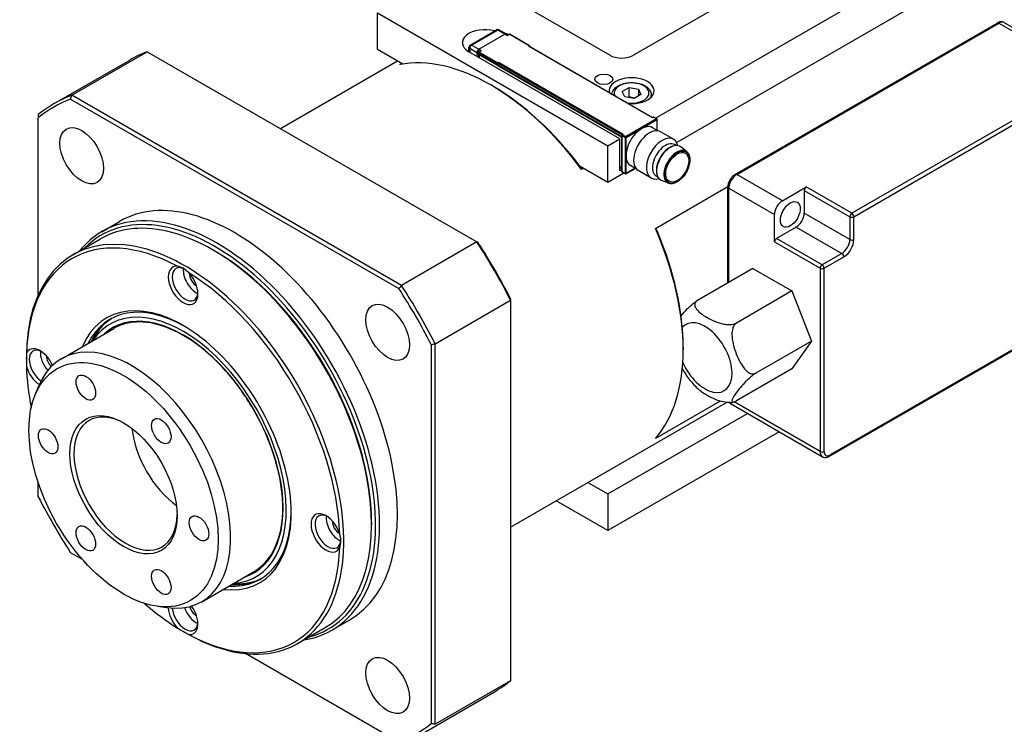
# Model space of a CAD drawing. Extents: x 127 to 1318, y -9818 to -8942.
# Tile 14 of 18: x 1111 to 1199, y -9133 to -9070. Entities that reach past the tile are written whole.
import ezdxf

# ---------------------------------------------------------------- set-up
doc = ezdxf.new("R2010")
doc.units = 0
doc.header["$LTSCALE"] = 25.4
doc.layers.get('0').update_dxf_attribs({"linetype": 'CONTINUOUS'})

msp = doc.modelspace()

# ---------------------------------------------------------------- linework, layer by layer
for p, q in [((1168.0006749, -9078.4894645), (1217.1299515, -9050.1246634)), ((1217.5042156, -9053.1745683), (1169.8848854, -9080.6676014)), ((1190.4366705, -9058.7999396), (1166.0414866, -9072.8845056)), ((1143.2372929, -9072.3741952), (1143.2372929, -9069.1082089)), ((1143.2372929, -9069.1082089), (1163.7433895, -9080.9474093)), ((1163.9201662, -9072.8845056), (1157.2026518, -9069.0061468)), ((1175.1088747, -9083.4865789), (1198.4433985, -9070.0143853)), ((1175.2338747, -9083.4989611), (1198.5683985, -9070.0267675)), ((1198.5683985, -9070.0267675), (1206.7001265, -9074.7216229)), ((1199.0683985, -9069.9772387), (1207.2001265, -9074.6720941)), ((1151.4985793, -9071.9780596), (1153.8249606, -9070.6349227)), ((1153.9499606, -9070.6473049), (1151.6235793, -9071.9904418)), ((1152.2529043, -9072.3537828), (1154.5863567, -9071.0065634)), ((1154.5792856, -9071.0106459), (1153.9499606, -9070.6473049)), ((1154.0749606, -9070.6349227), (1154.678302, -9070.983262)), ((1154.5863567, -9071.0065634), (1154.7984887, -9071.1290379)), ((1154.8570674, -9071.0783073), (1154.7113567, -9070.9941812)), ((1154.7984887, -9071.1290379), (1155.0106208, -9071.0065634)), ((1154.9856208, -9071.004087), (1154.8331036, -9071.0921428)), ((1155.0106208, -9071.0065634), (1156.7430324, -9072.0067718)), ((1155.0356208, -9071.004087), (1156.7680324, -9072.0042953)), ((1151.6235793, -9071.9904418), (1152.2529043, -9072.3537828)), ((1156.7430324, -9072.0067718), (1156.6723217, -9072.0475966)), ((1156.6723217, -9072.0475966), (1167.7385428, -9078.4366823)), ((1156.6973217, -9072.0451201), (1167.7385428, -9078.4197721)), ((1156.7783877, -9072.0919236), (1156.7783877, -9072.0271842)), ((1116.0019723, -9076.4499177), (1122.7194868, -9072.5715589)), ((1122.7194868, -9072.5715589), (1152.0878371, -9089.5273839)), ((1145.4813394, -9073.6697961), (1143.2372929, -9072.3741952)), ((1164.8040497, -9080.3350369), (1151.3690209, -9072.5783194)), ((1151.3735793, -9072.5809512), (1151.3735793, -9072.194566)), ((1152.0761276, -9072.659969), (1151.4468026, -9072.296628)), ((1151.4468026, -9072.296628), (1151.4468026, -9072.6232267)), ((1152.0761276, -9072.659969), (1152.2029043, -9072.7331636)), ((1152.0761276, -9072.659969), (1152.0761276, -9072.9865677)), ((1152.2029043, -9072.8028559), (1152.2029043, -9072.6395566)), ((1152.217549, -9072.8232683), (1152.217549, -9072.659969)), ((1152.217549, -9072.659969), (1153.9146053, -9073.6397649)), ((1153.9146053, -9073.8030642), (1152.217549, -9072.8232683)), ((1152.3804215, -9072.5081995), (1152.2279043, -9072.5962553)), ((1152.4650364, -9072.4762573), (1152.2529043, -9072.3537828)), ((1152.2529043, -9072.5987318), (1152.4650364, -9072.4762573)), ((1153.9499606, -9073.5785277), (1152.2529043, -9072.5987318)), ((1152.2529043, -9073.0886297), (1152.2529043, -9072.8436808)), ((1152.2882597, -9073.1090421), (1152.2882597, -9072.8640932)), ((1152.323615, -9073.1294546), (1152.323615, -9072.9253304)), ((1152.3339703, -9072.9024416), (1152.3443257, -9072.8964629)), ((1114.4361475, -9077.194419), (1121.1536619, -9073.3160603)), ((1134.5813315, -9079.4199981), (1145.0111565, -9073.3983358)), ((1145.2126386, -9073.7187858), (1145.3894153, -9073.6167237)), ((1153.9146053, -9073.6397649), (1153.9146053, -9073.8030642)), ((1153.9146053, -9073.8030642), (1164.9454711, -9080.1717376)), ((1154.0206443, -9073.5376873), (1153.9499606, -9073.5785277)), ((1153.9853159, -9073.6397649), (1154.0206713, -9073.6193525)), ((1153.9853159, -9073.8030642), (1153.9853159, -9073.6397649)), ((1154.0206713, -9073.7826518), (1153.9853159, -9073.8030642)), ((1153.9853159, -9073.8030642), (1164.9808264, -9080.1513252)), ((1165.1222477, -9079.947201), (1154.0206443, -9073.5376873)), ((1154.0206713, -9073.6193525), (1154.0206713, -9073.7826518)), ((1154.0206713, -9073.6193525), (1165.0368924, -9079.9795707)), ((1154.0206713, -9073.7826518), (1164.9985041, -9080.1207065)), ((1153.4903412, -9075.6401815), (1153.3135645, -9075.5381195)), ((1206.7001265, -9074.7216229), (1185.486923, -9086.9690716)), ((1185.6636997, -9087.2752578), (1206.8769032, -9075.0278091)), ((1145.3703227, -9093.4057426), (1116.0019723, -9076.4499177)), ((1165.0281936, -9076.1231445), (1165.640566, -9075.7695911)), ((1165.2523374, -9076.6061074), (1165.0281936, -9076.1231445)), ((1165.640566, -9076.5860876), (1165.640566, -9075.7695911)), ((1165.640566, -9075.7695911), (1166.4770823, -9075.8990006)), ((1166.7012262, -9076.3819635), (1166.0888537, -9076.7355169)), ((1166.4770823, -9075.8990006), (1166.4770823, -9076.511373)), ((1166.4770823, -9075.8990006), (1166.7012262, -9076.3819635)), ((1167.6147099, -9076.4158533), (1167.6147099, -9076.6074468)), ((1115.8891793, -9076.7930449), (1145.1295623, -9093.6749879)), ((1166.0888537, -9076.7355169), (1165.2523374, -9076.6061074)), ((1113.008478, -9078.1782125), (1113.008478, -9078.4562185)), ((1113.008478, -9094.2364284), (1113.008478, -9078.4562185)), ((1168.0920962, -9078.5591568), (1165.3343798, -9080.1513252)), ((1165.3697351, -9080.2125624), (1168.1274516, -9078.6203941)), ((1167.7385428, -9078.4197721), (1167.7842535, -9078.3933811)), ((1167.7385428, -9078.4366823), (1167.8092535, -9078.3958575)), ((1167.7385428, -9078.4366823), (1167.7385428, -9078.4197721)), ((1167.8092535, -9078.3958575), (1168.0920962, -9078.5591568)), ((1167.8342535, -9078.3933811), (1168.1170962, -9078.5566804)), ((1168.1274516, -9078.6203941), (1168.1274516, -9079.5734771)), ((1168.1420962, -9079.5819322), (1168.1420962, -9078.5999816)), ((1165.0722477, -9079.9591583), (1165.0265371, -9079.9855494)), ((1165.0515371, -9079.9880258), (1165.1222477, -9079.947201)), ((1168.2084953, -9079.6202677), (1167.7235933, -9079.3403094)), ((1169.6047486, -9080.3686599), (1168.4557001, -9079.7052565)), ((1163.7433895, -9080.9474093), (1164.8040497, -9080.3350369)), ((1164.8040497, -9083.1927749), (1164.8040497, -9080.3350369)), ((1164.9808264, -9080.1513252), (1164.9454711, -9080.1717376)), ((1165.0015371, -9080.2210175), (1164.9808264, -9080.2329748)), ((1164.9808264, -9080.2329748), (1164.9808264, -9082.8865887)), ((1165.0015371, -9083.2540122), (1165.0015371, -9080.0288507)), ((1165.0161817, -9083.2744246), (1165.0161817, -9080.0492631)), ((1165.0161817, -9080.0492631), (1165.2990244, -9080.2125624)), ((1165.3343798, -9080.1513252), (1165.0515371, -9079.9880258)), ((1165.2990244, -9080.2125624), (1165.2990244, -9083.4377239)), ((1165.3697351, -9081.8251431), (1165.3697351, -9080.2125624)), ((1163.7433895, -9084.2133956), (1163.7433895, -9080.9474093)), ((1169.4338523, -9081.0320845), (1169.5351875, -9080.9953713)), ((1169.8349595, -9080.9345849), (1169.6824137, -9080.8465126)), ((1170.7774646, -9081.4790476), (1170.241235, -9081.0601928)), ((1165.3697351, -9083.4377239), (1165.3697351, -9081.8251431)), ((1163.7433895, -9084.2133956), (1161.2705244, -9082.7856863)), ((1161.5912671, -9082.9708672), (1161.4144904, -9083.0729292)), ((1165.1783138, -9083.3849417), (1163.7433895, -9084.2133956)), ((1164.9454711, -9082.9070011), (1164.8040497, -9082.8253515)), ((1164.8040497, -9082.8661763), (1165.0015371, -9082.9801957)), ((1164.9985041, -9083.0192694), (1164.8040497, -9082.9070011)), ((1165.0015371, -9083.2251446), (1164.8040497, -9083.1111253)), ((1164.8747604, -9083.1519501), (1164.8040497, -9083.1927749)), ((1164.9704711, -9082.9094776), (1165.0015371, -9082.8915416)), ((1165.0015371, -9082.8746314), (1164.9808264, -9082.8865887)), ((1164.9985041, -9083.0192694), (1165.0015371, -9083.0175183)), ((1165.2990244, -9083.4377239), (1165.0161817, -9083.2744246)), ((1165.0265371, -9083.2973134), (1165.3093798, -9083.4606127)), ((1165.3593798, -9083.4606127), (1166.2097739, -9082.9696375)), ((1166.1951292, -9082.9611824), (1165.3697351, -9083.4377239)), ((1166.2584953, -9082.9977668), (1165.7735933, -9082.7178085)), ((1167.6047486, -9083.8327615), (1166.4557001, -9083.1693581)), ((1168.093843, -9083.3530487), (1168.112716, -9083.4591641)), ((1168.2099595, -9083.7491675), (1168.0574137, -9083.6610951)), ((1169.1527306, -9084.2931695), (1168.5218769, -9084.0382085)), ((1179.2997387, -9085.8463888), (1175.2338747, -9083.4989611)), ((1167.9860302, -9088.3314458), (1174.4538523, -9084.5972469)), ((1174.4535446, -9093.1728437), (1174.4535446, -9084.6216439)), ((1174.5267679, -9084.723706), (1178.5926319, -9087.0711337)), ((1174.5267679, -9093.1305682), (1174.5267679, -9084.723706)), ((1179.2997387, -9085.8463888), (1181.4210591, -9084.6216439)), ((1181.2442824, -9084.9278301), (1181.2442824, -9086.9690716)), ((1181.2442824, -9084.9278301), (1185.3101463, -9087.2752578)), ((1185.486923, -9086.9690716), (1181.4210591, -9084.6216439)), ((1185.3101463, -9089.3164993), (1181.2442824, -9086.9690716)), ((1118.6683806, -9088.6073446), (1120.2593708, -9087.688786)), ((1178.5926319, -9089.5206234), (1178.5926319, -9087.0711337)), ((1185.3101463, -9087.2752578), (1185.3101463, -9089.3164993)), ((1185.6636997, -9089.3164993), (1185.6636997, -9087.2752578)), ((1180.5371756, -9088.1938165), (1178.7694086, -9089.2144372)), ((1180.5371756, -9088.1938165), (1184.6030396, -9090.5412441)), ((1116.0899534, -9090.6733505), (1118.5648272, -9089.2444815)), ((1152.0878371, -9089.5273839), (1145.3703227, -9093.4057426)), ((1152.2006301, -9089.592505), (1152.0878371, -9089.5273839)), ((1178.5926319, -9089.5206234), (1182.6584959, -9091.8680511)), ((1182.8352726, -9091.5618649), (1178.7694086, -9089.2144372)), ((1128.7416039, -9090.33712), (1128.5648272, -9090.2350579)), ((1184.6030396, -9090.5412441), (1182.8352726, -9091.5618649)), ((1183.0120493, -9091.8680511), (1184.7798163, -9090.8474304)), ((1176.6808, -9091.8869372), (1171.7310525, -9094.7446752)), ((1176.6808, -9091.8869372), (1180.1509105, -9093.8904064)), ((1182.6584959, -9091.8680511), (1182.6584959, -9108.1979827)), ((1183.0120493, -9108.1979827), (1183.0120493, -9091.8680511)), ((1180.1509105, -9093.8904064), (1175.201163, -9096.7481445)), ((1180.1509105, -9093.8904064), (1181.8859657, -9098.3622515)), ((1148.363817, -9098.590627), (1155.0813315, -9094.7122682)), ((1155.0813315, -9094.582026), (1155.0813315, -9094.7122682)), ((1155.0813315, -9094.7122682), (1155.0813315, -9128.6239181)), ((1183.4906027, -9108.6186132), (1204.7038061, -9096.3711645)), ((1204.7555828, -9096.2567202), (1183.5423794, -9108.5041689)), ((1115.0669827, -9099.924217), (1119.7338874, -9097.2297783)), ((1117.8452281, -9098.3201962), (1118.0224972, -9097.9987326)), ((1181.8859657, -9098.3622515), (1176.9362182, -9101.2199895)), ((1181.8859657, -9098.3622515), (1180.1509105, -9100.8306274)), ((1148.0102636, -9098.6645089), (1148.0102636, -9132.428395)), ((1148.363817, -9132.5022769), (1148.363817, -9098.590627)), ((1170.4609039, -9098.9103341), (1170.4609039, -9099.1144582)), ((1111.9478178, -9099.9819859), (1111.9478178, -9099.8288928)), ((1180.1509105, -9100.8306274), (1175.201163, -9103.6883654)), ((1112.734255, -9103.1371983), (1113.0599875, -9102.340556)), ((1155.0813315, -9114.9270397), (1174.3281569, -9103.8148798)), ((1173.7636934, -9103.7039973), (1167.9860302, -9107.0397327)), ((1174.7338747, -9103.9609045), (1182.8656027, -9108.6557598)), ((1182.6584959, -9108.1979827), (1175.0080395, -9103.7809896)), ((1163.7433895, -9111.9742794), (1176.1784184, -9104.7949121)), ((1179.0068455, -9106.4279053), (1163.7433895, -9115.2402657)), ((1113.008478, -9112.2201046), (1113.008478, -9110.9791871)), ((1161.9695259, -9110.9501388), (1163.7433895, -9111.9742794)), ((1163.7433895, -9111.9742794), (1163.7433895, -9115.2402657)), ((1163.7433895, -9115.2402657), (1159.1410988, -9112.5831319)), ((1142.7069628, -9114.5258312), (1142.7069628, -9114.7299554)), ((1116.9638454, -9117.8300844), (1115.8891793, -9117.2096256)), ((1127.5669827, -9121.5748521), (1132.2338874, -9118.8804134)), ((1130.3452281, -9119.9708313), (1130.7122583, -9119.9780436)), ((1123.6180954, -9121.9885628), (1124.4708741, -9122.1047913)), ((1139.1683806, -9124.1143862), (1140.7593708, -9123.1958275)), ((1125.9573709, -9124.2472436), (1126.0899534, -9124.3237902)), ((1136.0899534, -9125.3143666), (1138.5648272, -9123.8854976)), ((1145.1295623, -9134.0915686), (1131.4634997, -9126.2014637)), ((1155.0813315, -9128.6239181), (1148.363817, -9132.5022769)), ((1146.9361475, -9133.4860703), (1153.6536619, -9129.6077115))]:
    msp.add_line(p, q)
for centre, radius, start, end in [((1153.9499606, -9070.8514291), 0.25, 60, 120), ((1155.0106208, -9071.0473883), 0.05, 59.999999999, 120.000000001), ((1151.6235793, -9072.194566), 0.25, 120, 180), ((1152.2529043, -9072.6395566), 0.05, 119.999999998, 180), ((1167.8092535, -9078.4366823), 0.05, 59.999999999, 120.000000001), ((1168.0920962, -9078.5999816), 0.05, 0, 60.000000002), ((1165.0515371, -9080.0288507), 0.05, 120.000000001, 180), ((1165.0515371, -9083.2540122), 0.05, 180, 239.999999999), ((1165.3343798, -9083.4173115), 0.05, 240.000000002, 300.000000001)]:
    msp.add_arc(centre, radius, start, end)
for centre, major_axis, ratio, start_param, end_param in [((1198.5683985, -9070.2308917), (-0.125, 0.2165064), 0.5773502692, 5.4977871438, 6.2831853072), ((1198.5683985, -9070.8432641), (0.5, 0.8660254), 0.5773502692, 0, 0.7853981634), ((1152.7832344, -9071.7618228), (-2, 0), 0.5773502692, 4.254596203, 7.0685834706), ((1153.9499606, -9070.8514291), (-0.125, 0.2165064), 0.5773502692, 5.4977871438, 6.2831853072), ((1153.9499606, -9070.8514291), (0.125, 0.2165064), 0.5773502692, 0, 0.7853981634), ((1154.5863567, -9071.2106876), (0.125, 0.2165064), 0.5773502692, 0, 0.7853981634), ((1155.0106208, -9071.0473883), (-0.025, 0.0433013), 0.5773502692, 5.4977871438, 6.2831853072), ((1155.0106208, -9071.0473883), (0.025, 0.0433013), 0.5773502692, 0, 0.7853981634), ((1151.6235793, -9072.194566), (-0.125, -0.2165064), 0.5773502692, 3.926990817, 5.4977871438), ((1151.6235793, -9072.194566), (-0.125, 0.2165064), 0.5773502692, 5.4977871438, 6.2831853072), ((1156.6723217, -9072.0884214), (0.025, 0.0433013), 0.5773502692, 0, 0.7853981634), ((1156.7430324, -9072.0475966), (0.025, 0.0433013), 0.5773502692, 5.4977871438, 7.0685834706), ((1137.4036619, -9101.4618859), (-16.25, 28.1458256), 0.5773502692, 6.1909470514, 6.2831853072), ((1153.3135645, -9092.2762994), (-10.25, 17.7535208), 0.5773502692, 4.9047879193, 6.0907863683), ((1151.6235793, -9072.194566), (-0.25, 0), 0.5773502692, 0, 0.7853981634), ((1152.2529043, -9072.5579069), (-0.125, -0.2165064), 0.5773502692, 3.926990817, 5.4977871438), ((1152.2529043, -9072.6395566), (-0.05, 0), 0.5773502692, 0, 0.7853981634), ((1152.2529043, -9072.8028559), (-0.05, 0), 0.5773502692, 0, 0.7853981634), ((1152.2529043, -9072.6395566), (-0.025, -0.0433013), 0.5773502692, 3.926990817, 5.4977871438), ((1152.2529043, -9072.6395566), (-0.025, 0.0433013), 0.5773502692, 5.4977871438, 6.2831853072), ((1152.3589703, -9072.9457428), (-0.025, 0.0433013), 0.5773502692, 5.4977871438, 7.0685834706), ((1164.9808264, -9072.2721331), (1.5, 0), 0.5773502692, 3.926990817, 5.4977871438), ((1153.9499606, -9073.6193525), (0.025, 0.0433013), 0.5773502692, 0.7853981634, 2.3561944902), ((1153.9499606, -9073.6193525), (0.05, 0), 0.5773502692, 3.926990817, 5.4977871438), ((1153.9499606, -9073.7826518), (-0.05, 0), 0.5773502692, 0.7853981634, 2.3561944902), ((1153.9499606, -9073.6193525), (0.025, -0.0433013), 0.5773502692, 0.7853981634, 2.3561944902), ((1154.0206348, -9073.5785277), (0.0000191, -0.057735), 0.000564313, 0.785398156, 2.3565762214), ((1165.8647099, -9076.0484298), (-2, 0), 0.5773502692, 1.4459648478, 6.4080167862), ((1165.8647099, -9076.252554), (-1.55, 0), 0.5773502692, 1.325597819, 6.5283838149), ((1130.6861475, -9105.3402447), (-16.25, 28.1458256), 0.5773502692, 6.1909470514, 6.375423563), ((1153.4903412, -9092.1742373), (-10.125, 17.5370144), 0.5773502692, 4.923364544, 5.4977871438), ((1165.8647099, -9076.4158533), (1.75, 0), 0.5773502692, 6.0417779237, 6.2831853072), ((1130.5093708, -9105.4423067), (-16.125, 27.9293193), 0.5773502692, 6.1937420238, 6.3726285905), ((1167.8092535, -9078.4366823), (-0.025, 0.0433013), 0.5773502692, 5.4977871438, 6.2831853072), ((1167.8092535, -9078.4366823), (0.025, 0.0433013), 0.5773502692, 0, 0.7853981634), ((1168.0920962, -9078.5999816), (0.025, 0.0433013), 0.5773502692, 0, 0.7853981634), ((1168.0920962, -9078.5999816), (-0.025, 0.0433013), 0.5773502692, 3.926990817, 5.4977871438), ((1168.0920962, -9078.5999816), (0.05, 0), 0.5773502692, 5.4977871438, 6.2831853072), ((1165.1222477, -9079.9880258), (-0.0707107, 0), 0.5773502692, 4.7123889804, 5.4977871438), ((1166.7485933, -9081.029059), (0.975, 1.6887495), 0.5773502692, 0, 2.3561944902), ((1167.4557001, -9081.4373073), (1, 1.7320508), 0.5773502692, 0, 3.1415926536), ((1164.9454711, -9080.2125624), (0.025, -0.0433013), 0.5773502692, 0.7853981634, 2.3561944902), ((1164.9808264, -9080.19215), (0.025, -0.0433013), 0.5773502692, 1.7303444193, 2.3561944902), ((1164.9985041, -9080.1819438), (0.0375, -0.0649519), 0.5773502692, 2.298972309, 2.3561944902), ((1165.0515371, -9080.0288507), (-0.05, 0), 0.5773502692, 0, 0.7853981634), ((1165.0515371, -9080.0288507), (-0.025, -0.0433013), 0.5773502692, 3.926990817, 5.4977871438), ((1165.0515371, -9080.0288507), (-0.025, 0.0433013), 0.5773502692, 5.4977871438, 6.2831853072), ((1165.3343798, -9080.19215), (0.025, 0.0433013), 0.5773502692, 0.7853981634, 2.3561944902), ((1165.3343798, -9080.19215), (-0.05, 0), 0.5773502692, 0.7853981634, 2.3561944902), ((1165.3343798, -9080.19215), (0.025, -0.0433013), 0.5773502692, 0.7853981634, 2.3561944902), ((1168.6047486, -9082.1007107), (-1, -1.7320508), 0.5773502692, 2.5775121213, 6.8472658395), ((1168.8699137, -9082.2538038), (-0.8125, -1.4072913), 0.5773502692, 3.1415926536, 6.2831853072), ((1169.3118554, -9082.508959), (-0.8625, -1.4938938), 0.5773502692, 3.0606922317, 6.3640857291), ((1169.2234671, -9082.457928), (0.8125, 1.4072913), 0.5773502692, 0.6012642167, 2.5403284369), ((1169.899233, -9082.8480816), (-0.8150327, -1.4116781), 0.5773502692, 3.0606922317, 6.3640857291), ((1166.7485933, -9081.029059), (-0.975, -1.6887495), 0.5773502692, 5.4977871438, 6.2831853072), ((1164.9454711, -9082.8661763), (0.025, -0.0433013), 0.5773502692, 5.4977871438, 7.0685834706), ((1164.9985041, -9082.9580321), (-0.0375, 0.0649519), 0.5773502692, 2.3561944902, 2.4134166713), ((1165.0515371, -9083.2540122), (-0.05, 0), 0.5773502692, 0, 0.7853981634), ((1165.0515371, -9083.2540122), (-0.025, -0.0433013), 0.5773502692, 5.4977871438, 6.2831853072), ((1165.3343798, -9083.4173115), (-0.025, -0.0433013), 0.5773502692, 5.4977871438, 6.2831853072), ((1165.3343798, -9083.4173115), (0.05, 0), 0.5773502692, 3.926990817, 5.4977871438), ((1165.3343798, -9083.4173115), (0.025, -0.0433013), 0.5773502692, 0, 0.7853981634), ((1175.2338747, -9083.7030853), (-0.125, 0.2165064), 0.5773502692, 5.4977871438, 6.2831853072), ((1175.2338747, -9084.3154577), (0.5, 0.8660254), 0.5773502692, 0.7853981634, 2.3561944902), ((1174.7035446, -9084.6216439), (-0.25, 0), 0.5773502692, 0, 0.7853981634), ((1181.4210591, -9084.8257681), (0.125, 0.2165064), 0.5773502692, 0.7853981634, 2.3561944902), ((1128.5648272, -9106.5649895), (-10, 17.3205081), 0.5773502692, 3.1415926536, 6.2831853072), ((1130.5093708, -9105.4423067), (-10.25, 17.7535208), 0.5773502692, 3.1415926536, 6.2831853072), ((1179.2997387, -9086.6628854), (0.5, 0.8660254), 0.5773502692, 0.7853981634, 2.3561944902), ((1128.9183806, -9106.3608654), (10.25, -17.7535208), 0.5773502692, 6.0618708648, 9.6460924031), ((1128.7416039, -9106.4629275), (-10.125, 17.5370144), 0.5773502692, 2.9842957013, 6.4404822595), ((1180.5371756, -9087.3773199), (0.5, 0.8660254), 0.5773502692, 3.926990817, 5.4977871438), ((1185.486923, -9087.1731957), (-0.125, -0.2165064), 0.5773502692, 3.926990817, 5.4977871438), ((1185.486923, -9087.1731957), (-0.125, 0.2165064), 0.5773502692, 3.926990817, 5.4977871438), ((1125.9131767, -9108.0959206), (-9.875, 17.1040017), 0.5773502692, 5.5334907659, 7.0328798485), ((1185.486923, -9087.1731957), (0.25, 0), 0.5773502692, 3.926990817, 5.4977871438), ((1155.9652149, -9090.7453683), (10.25, -17.7535208), 0.5773502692, 0.1923989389, 1.3783973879), ((1156.1419916, -9090.6433062), (-10.125, 17.5370144), 0.5773502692, 3.926990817, 4.5014134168), ((1126.0899534, -9107.9938586), (-10, 17.3205081), 0.5773502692, 2.3561944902, 7.0685834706), ((1137.4036619, -9101.4618859), (16.25, -28.1458256), 0.5773502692, 1.478558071, 1.6630345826), ((1137.5804386, -9101.3598238), (-16.125, 27.9293193), 0.5773502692, 4.622945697, 4.8018322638), ((1178.7694086, -9089.4185613), (0.125, 0.2165064), 0.5773502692, 0.7853981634, 2.3561944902), ((1184.6030396, -9089.7247476), (-0.5, -0.8660254), 0.5773502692, 0.7853981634, 2.3561944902), ((1184.7798163, -9089.8268096), (0.625, 1.0825318), 0.5773502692, 3.926990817, 5.4977871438), ((1185.486923, -9089.2144372), (0.25, 0), 0.5773502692, 3.926990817, 5.4977871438), ((1128.7416039, -9106.4629275), (-9.875, 17.1040017), 0.5773502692, 3.926990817, 5.4977871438), ((1184.6030396, -9090.7453683), (-0.125, 0.2165064), 0.5773502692, 3.926990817, 5.4977871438), ((1125.9131767, -9093.3989822), (-0.9375, 1.6237976), 0.5773502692, 5.8832609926, 11.3954986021), ((1126.0899534, -9093.2969201), (0.8125, -1.4072913), 0.5773502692, 2.4126840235, 6.9943465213), ((1127.0799029, -9092.7253725), (0.8125, -1.4072913), 0.5773502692, 3.7966436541, 5.6281343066), ((1182.8352726, -9091.765989), (-0.125, -0.2165064), 0.5773502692, 3.926990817, 5.4977871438), ((1182.8352726, -9091.765989), (0.25, 0), 0.5773502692, 3.926990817, 5.4977871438), ((1182.8352726, -9091.765989), (-0.125, 0.2165064), 0.5773502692, 3.926990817, 5.4977871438), ((1125.9131767, -9108.0959206), (9.875, -17.1040017), 0.5773502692, 0.8211017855, 2.3204908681), ((1127.0799029, -9092.7253725), (0.425, -0.7361216), 0.5773502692, 3.8737905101, 5.5509874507), ((1130.5093708, -9105.4423067), (16.125, -27.9293193), 0.5773502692, 1.4813530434, 1.6602396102), ((1130.6861475, -9105.3402447), (-16.25, 28.1458256), 0.5773502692, 4.6201507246, 4.8046272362), ((1125.9131767, -9108.0959206), (6.8125, -11.7995961), 0.5773502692, 5.8739646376, 9.8339986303), ((1126.0899534, -9107.9938586), (-6.6875, 11.5830898), 0.5773502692, 5.5070898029, 6.6469065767), ((1125.9131767, -9108.0959206), (6.5000947, -11.2584944), 0.5773502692, 6.004887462, 9.703075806), ((1126.3551185, -9107.8407655), (-6.6875, 11.5830898), 0.5773502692, 0.0198267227, 0.3637212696), ((1125.9131767, -9108.0959206), (6.3, -10.9119201), 0.5773502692, 6.1571136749, 9.5508495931), ((1172.4054476, -9099.8288928), (1.7037386, -2.9509619), 0.5773502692, 4.5330001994, 9.6351661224), ((1126.5794171, -9107.7112666), (-6.7194216, 11.6383797), 0.5773502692, 0.1776621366, 0.3354571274), ((1121.3169827, -9110.7495345), (6.25, -10.8253175), 0.5773502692, 5.8626509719, 9.8453122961), ((1113.1852547, -9100.7474514), (-0.9375, 1.6237976), 0.5773502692, 4.5284253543, 6.6831096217), ((1113.3620314, -9100.6453893), (-0.8125, 1.4072913), 0.5773502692, 5.5720240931, 8.5481582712), ((1114.3519809, -9100.0738417), (0.8125, -1.4072913), 0.5773502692, 3.7966436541, 5.0455413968), ((1114.3519809, -9100.0738417), (0.425, -0.7361216), 0.5773502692, 3.8737905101, 5.1794298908), ((1125.9131767, -9108.0959206), (-9.875, 17.1040017), 0.5773502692, 0.8211017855, 1.03576879), ((1113.1852547, -9100.7474514), (0.9375, -1.6237976), 0.5773502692, 4.3124646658, 5.4382463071), ((1120.7866526, -9111.0557207), (3.25, -5.6291651), 0.5773502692, 2.375244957, 7.0495330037), ((1175.2338747, -9103.0948791), (-0.5, -0.8660254), 0.5773502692, 5.9639138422, 6.2831853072), ((1125.9131767, -9108.0959206), (-3.25, 5.6291651), 0.5773502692, 0.9138633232, 2.2277293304), ((1183.3656027, -9107.7897344), (-0.5, -0.8660254), 0.5773502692, 5.4977871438, 6.2831853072), ((1182.8352726, -9108.0959206), (0.25, 0), 0.5773502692, 3.926990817, 5.4977871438), ((1183.5423794, -9107.8917965), (-0.375, -0.6495191), 0.5773502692, 5.4977871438, 7.0685834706), ((1183.3656027, -9108.4021069), (0.125, -0.2165064), 0.5773502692, 0, 0.7853981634), ((1130.5093708, -9105.4423067), (-16.125, 27.9293193), 0.5773502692, 1.4813530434, 1.6602396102), ((1126.0899534, -9107.9938586), (6.6875, -11.5830898), 0.5773502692, 5.9194640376, 7.0592808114), ((1138.6410988, -9115.4443899), (-0.9375, 1.6237976), 0.5773502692, 4.3124646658, 9.8247022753), ((1138.8178755, -9115.3423278), (0.8125, -1.4072913), 0.5773502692, 2.4304314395, 7.0120939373), ((1139.807825, -9114.7707802), (0.8125, -1.4072913), 0.5773502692, 3.7966436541, 5.6281343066), ((1139.807825, -9114.7707802), (0.425, -0.7361216), 0.5773502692, 3.8737905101, 5.5509874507), ((1125.9131767, -9108.0959206), (9.875, -17.1040017), 0.5773502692, 5.5334907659, 7.0328798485), ((1126.3551185, -9107.8407655), (6.6875, -11.5830898), 0.5773502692, 5.9194640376, 6.2633585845), ((1126.5794171, -9107.7112666), (6.7194216, -11.6383797), 0.5773502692, 5.9477281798, 6.1055231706), ((1125.9131767, -9108.0959206), (-9.875, 17.1040017), 0.5773502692, 2.1058238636, 2.3204908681), ((1125.9131767, -9122.7928591), (0.9375, -1.6237976), 0.5773502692, 5.8832609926, 8.0379452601), ((1127.0799029, -9122.1192494), (0.425, -0.7361216), 0.5773502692, 4.24534807, 5.5509874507), ((1125.9131767, -9122.7928591), (0.9375, -1.6237976), 0.5773502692, 3.9865316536, 5.1123132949), ((1126.0899534, -9122.690797), (0.8125, -1.4072913), 0.5773502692, 4.0182123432, 6.9943465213), ((1127.0799029, -9122.1192494), (0.8125, -1.4072913), 0.5773502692, 4.379236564, 5.6281343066), ((1137.4036619, -9101.4618859), (16.25, -28.1458256), 0.5773502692, 0, 0.0922382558), ((1130.5093708, -9105.4423067), (16.125, -27.9293193), 0.5773502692, 6.1937420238, 6.3726285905)]:
    msp.add_ellipse(centre, major_axis=major_axis, ratio=ratio, start_param=start_param, end_param=end_param)
for centre, major_axis in [((1163.3898361, -9075.0278091), (-0.8105, 0)), ((1116.8843708, -9081.8431145), (1.375, -2.3815699)), ((1169.9305739, -9082.8661763), (-0.7901944, -1.3686569)), ((1169.9305739, -9082.8661763), (0.725, 1.2557368)), ((1180.0068455, -9087.0711337), (-0.625, -1.0825318)), ((1144.1343708, -9097.5759093), (1.375, -2.3815699)), ((1120.6098759, -9111.1577828), (5.9613249, -10.3253175)), ((1117.2511187, -9102.501089), (-0.614625, 1.0645617)), ((1120.6098759, -9111.1577828), (-3.375, 5.8456715)), ((1123.9686331, -9106.3794478), (0.614625, -1.0645617)), ((1113.8923614, -9107.2794241), (-0.614625, 1.0645617)), ((1127.3273903, -9115.0361416), (0.614625, -1.0645617)), ((1117.2511187, -9115.9361179), (-0.614625, 1.0645617)), ((1123.9686331, -9119.8144766), (0.614625, -1.0645617)), ((1144.1343708, -9129.041499), (-1.375, 2.3815699))]:
    msp.add_ellipse(centre, major_axis=major_axis, ratio=0.5773502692)
for points, knots in [([(1199.0683985, -9069.9772387), (1199.0291286, -9069.9545662), (1198.9867628, -9069.9373575), (1198.9000112, -9069.9146643), (1198.85569, -9069.9091273), (1198.7681358, -9069.9081643), (1198.7248856, -9069.9126837), (1198.6405952, -9069.9297243), (1198.5995225, -9069.9422338), (1198.519725, -9069.973711), (1198.480984, -9069.9926853), (1198.4433985, -9070.0143853)], [0.7853981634, 0.7853981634, 0.7853981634, 0.7853981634, 0.94247779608, 0.94247779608, 1.09955742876, 1.09955742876, 1.25663706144, 1.25663706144, 1.41371669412, 1.41371669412, 1.57079632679, 1.57079632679, 1.57079632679, 1.57079632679]), ([(1154.8330978, -9071.0921425), (1154.83209, -9071.0927268), (1154.8310896, -9071.0933499), (1154.8186486, -9071.1016139), (1154.8082127, -9071.1143399), (1154.7984887, -9071.1290379)], [-0.017771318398, -0.017771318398, -0.017771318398, -0.017771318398, -0.016350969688, -0.016350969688, 0, 0, 0, 0]), ([(1152.3804192, -9072.5081972), (1152.3825614, -9072.5069628), (1152.3847245, -9072.5057594), (1152.4120087, -9072.4910881), (1152.4395787, -9072.4818714), (1152.4650364, -9072.4762573)], [-0.017771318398, -0.017771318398, -0.017771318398, -0.017771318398, -0.016350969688, -0.016350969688, 0, 0, 0, 0]), ([(1164.1198029, -9076.3304917), (1164.1293848, -9076.250342), (1164.1525348, -9076.1717913), (1164.2383978, -9075.9882847), (1164.3142833, -9075.888696), (1164.5145607, -9075.7008476), (1164.6444263, -9075.6156144), (1164.9419995, -9075.4735093), (1165.1110517, -9075.4178146), (1165.4669233, -9075.3424761), (1165.6535501, -9075.3226238), (1166.0267477, -9075.319506), (1166.2132373, -9075.3360613), (1166.5699441, -9075.4045023), (1166.740039, -9075.456476), (1167.0482511, -9075.5938884), (1167.1862223, -9075.6795249), (1167.4101946, -9075.879647), (1167.4978914, -9075.9938519), (1167.5929267, -9076.2143969), (1167.6147099, -9076.3149617), (1167.6147099, -9076.4158533)], [5.5666998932, 5.5666998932, 5.5666998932, 5.5666998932, 5.7616323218, 5.7616323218, 6.0495624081, 6.0495624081, 6.377514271, 6.377514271, 6.7171291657, 6.7171291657, 7.0541144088, 7.0541144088, 7.3894281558, 7.3894281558, 7.7261497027, 7.7261497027, 8.0657101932, 8.0657101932, 8.3955434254, 8.3955434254, 8.6393797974, 8.6393797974, 8.6393797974, 8.6393797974]), ([(1170.7774646, -9081.4790476), (1170.8573457, -9081.5414436), (1170.9221287, -9081.6257199), (1171.0183754, -9081.8318584), (1171.0483121, -9081.9553271), (1171.069183, -9082.2291308), (1171.0591788, -9082.3800775), (1171.000048, -9082.6922896), (1170.950912, -9082.8535082), (1170.8188817, -9083.1698903), (1170.7360901, -9083.3250087), (1170.5451227, -9083.6139912), (1170.4369949, -9083.7478139), (1170.205741, -9083.980992), (1170.0826347, -9084.0802542), (1169.8329993, -9084.2338109), (1169.7064746, -9084.2880302), (1169.4632269, -9084.3438794), (1169.346248, -9084.346012), (1169.2098833, -9084.3137398), (1169.1807934, -9084.3045112), (1169.1527306, -9084.2931695)], [2.437094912, 2.437094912, 2.437094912, 2.437094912, 2.7400104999, 2.7400104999, 3.0574840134, 3.0574840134, 3.3823707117, 3.3823707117, 3.707224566, 3.707224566, 4.0312674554, 4.0312674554, 4.3551700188, 4.3551700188, 4.6796876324, 4.6796876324, 5.0049116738, 5.0049116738, 5.3264320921, 5.3264320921, 5.416886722, 5.416886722, 5.416886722, 5.416886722]), ([(1174.4535446, -9084.6216439), (1174.4535446, -9084.5348439), (1174.4652341, -9084.4465354), (1174.5078024, -9084.2706795), (1174.5387566, -9084.1831375), (1174.6169214, -9084.013781), (1174.6641383, -9083.9319988), (1174.7717229, -9083.7796279), (1174.8320595, -9083.7090497), (1174.9630711, -9083.5842566), (1175.0337037, -9083.5299789), (1175.1088747, -9083.4865789)], [3.1415926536, 3.1415926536, 3.1415926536, 3.1415926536, 3.4557519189, 3.4557519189, 3.7699111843, 3.7699111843, 4.0840704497, 4.0840704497, 4.398229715, 4.398229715, 4.7123889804, 4.7123889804, 4.7123889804, 4.7123889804]), ([(1126.4116847, -9092.268204), (1126.3935694, -9092.2477786), (1126.3751859, -9092.2278665), (1126.1902286, -9092.0354564), (1125.9816746, -9091.8867456), (1125.6423107, -9091.7478376), (1125.5290613, -9091.7146988), (1125.4146688, -9091.6925765)], [1.80499551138, 1.80499551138, 1.80499551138, 1.80499551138, 1.82422196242, 1.82422196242, 1.99582331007, 1.99582331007, 2.07649553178, 2.07649553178, 2.07649553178, 2.07649553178]), ([(1170.2695714, -9096.1075577), (1170.433075, -9095.9026486), (1170.6264906, -9095.6806703), (1170.9517929, -9095.3558328), (1171.0922243, -9095.2245535), (1171.3069207, -9095.0426181), (1171.4140866, -9094.9577821), (1171.5781336, -9094.8397421), (1171.6644502, -9094.7831281), (1171.7310525, -9094.7446752)], [1.27509156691, 1.27509156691, 1.27509156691, 1.27509156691, 1.48139982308, 1.48139982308, 1.58307565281, 1.58307565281, 1.6514568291, 1.6514568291, 1.70797081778, 1.70797081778, 1.70797081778, 1.70797081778]), ([(1171.7310525, -9094.7446752), (1171.6644502, -9094.7831281), (1171.6021926, -9094.8375932), (1171.5209357, -9094.9482388), (1171.4952691, -9095.0257955), (1171.4863473, -9095.1893519), (1171.5240816, -9095.304718), (1171.756411, -9095.7107888), (1172.1846292, -9096.0198446), (1172.9925049, -9096.4862718), (1173.5278053, -9096.7335037), (1174.2311405, -9096.8676392), (1174.4309605, -9096.8894251), (1174.7142484, -9096.8842741), (1174.8485806, -9096.8694554), (1175.0402244, -9096.8225417), (1175.1345606, -9096.7865974), (1175.201163, -9096.7481445)], [0.5693236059, 0.5693236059, 0.5693236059, 0.5693236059, 0.6258375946, 0.6258375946, 0.6942187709, 0.6942187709, 0.7958946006, 0.7958946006, 1.1386472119, 1.1386472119, 1.4813998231, 1.4813998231, 1.5830756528, 1.5830756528, 1.6514568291, 1.6514568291, 1.7079708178, 1.7079708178, 1.7079708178, 1.7079708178]), ([(1117.7895423, -9098.3523464), (1117.9184497, -9098.0876867), (1118.0621115, -9097.8411433), (1118.5881253, -9097.0806788), (1119.0313428, -9096.6529052), (1119.5383007, -9096.3354609)], [8.26762909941, 8.26762909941, 8.26762909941, 8.26762909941, 8.37263012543, 8.37263012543, 8.61867886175, 8.61867886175, 8.61867886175, 8.61867886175]), ([(1132.2338874, -9118.8804134), (1132.4299007, -9118.767245), (1132.61654, -9118.6378377), (1133.3925048, -9117.9997321), (1133.8747509, -9117.3234652), (1134.5478711, -9115.6785203), (1134.742157, -9114.7145968), (1134.8266636, -9112.5948063), (1134.7182818, -9111.4403573), (1134.2096361, -9109.0545965), (1133.8093856, -9107.8236791), (1132.7567293, -9105.4102369), (1132.1043553, -9104.2281553), (1130.6137328, -9102.0335304), (1129.7757232, -9101.0213798), (1128.0000526, -9099.2701453), (1127.0627395, -9098.5312481), (1125.1854019, -9097.4007671), (1124.2457705, -9097.0092585), (1122.4585696, -9096.6093436), (1121.6119677, -9096.6019008), (1120.4549523, -9096.8809682), (1120.0797964, -9097.0300676), (1119.7338874, -9097.2297783)], [3.9603828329, 3.9603828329, 3.9603828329, 3.9603828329, 4.055999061, 4.055999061, 4.3807037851, 4.3807037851, 4.7008142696, 4.7008142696, 5.0194753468, 5.0194753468, 5.3382594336, 5.3382594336, 5.6572433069, 5.6572433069, 5.9762479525, 5.9762479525, 6.2950839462, 6.2950839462, 6.613724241, 6.613724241, 6.9332394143, 6.9332394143, 7.1019754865, 7.1019754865, 7.1019754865, 7.1019754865]), ([(1175.201163, -9096.7481445), (1175.1345606, -9096.7865974), (1175.0642834, -9096.8524716), (1174.9554298, -9097.0023776), (1174.9025968, -9097.1185827), (1174.8250835, -9097.3797207), (1174.8034292, -9097.579576), (1174.8018424, -9098.3184275), (1174.989181, -9098.9701707), (1175.3931188, -9100.01126), (1175.6875396, -9100.6011793), (1176.1569586, -9101.0680955), (1176.29739, -9101.1743705), (1176.5120864, -9101.2668012), (1176.6192523, -9101.2906309), (1176.7832993, -9101.2829776), (1176.8696159, -9101.2584424), (1176.9362182, -9101.2199895)], [0.5693236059, 0.5693236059, 0.5693236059, 0.5693236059, 0.6258375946, 0.6258375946, 0.6942187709, 0.6942187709, 0.7958946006, 0.7958946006, 1.1386472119, 1.1386472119, 1.4813998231, 1.4813998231, 1.5830756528, 1.5830756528, 1.6514568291, 1.6514568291, 1.7079708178, 1.7079708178, 1.7079708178, 1.7079708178]), ([(1111.956718, -9099.462528), (1111.9559273, -9099.4830191), (1111.9551896, -9099.5038514), (1111.9484065, -9099.7135403), (1111.9461657, -9099.9530646), (1111.9506848, -9100.3475054), (1111.9532391, -9100.4797173), (1111.956718, -9100.6137829)], [1.80458569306, 1.80458569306, 1.80458569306, 1.80458569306, 1.82383927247, 1.82383927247, 1.99543469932, 1.99543469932, 2.07608665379, 2.07608665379, 2.07608665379, 2.07608665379]), ([(1170.3826002, -9100.8066814), (1170.4058117, -9100.8490343), (1170.4294422, -9100.8911669), (1170.5524786, -9101.1055907), (1170.6584334, -9101.274141), (1170.8831428, -9101.6012854), (1171.0018947, -9101.7598785), (1171.2511924, -9102.0651125), (1171.3817344, -9102.2117544), (1171.6538238, -9102.4911069), (1171.7953666, -9102.6238219), (1171.9421928, -9102.748553)], [2.31766448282, 2.31766448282, 2.31766448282, 2.31766448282, 2.35157512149, 2.35157512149, 2.49121032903, 2.49121032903, 2.63084553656, 2.63084553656, 2.77048074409, 2.77048074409, 2.91011595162, 2.91011595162, 2.91011595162, 2.91011595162]), ([(1176.9362182, -9101.2199895), (1176.8696159, -9101.2584424), (1176.7832993, -9101.3150563), (1176.6192523, -9101.4330964), (1176.5120864, -9101.5179324), (1176.29739, -9101.6998678), (1176.1569586, -9101.831147), (1175.6875396, -9102.2998954), (1175.3931188, -9102.6734948), (1174.989181, -9103.2481569), (1174.8018424, -9103.5599323), (1174.8034292, -9103.7567454), (1174.8250835, -9103.7944444), (1174.9025968, -9103.8076724), (1174.9554298, -9103.800133), (1175.0642834, -9103.7606138), (1175.1345606, -9103.7268183), (1175.201163, -9103.6883654)], [0.5693236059, 0.5693236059, 0.5693236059, 0.5693236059, 0.6258375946, 0.6258375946, 0.6942187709, 0.6942187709, 0.7958946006, 0.7958946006, 1.1386472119, 1.1386472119, 1.4813998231, 1.4813998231, 1.5830756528, 1.5830756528, 1.6514568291, 1.6514568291, 1.7079708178, 1.7079708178, 1.7079708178, 1.7079708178]), ([(1174.6058515, -9103.8264564), (1174.6040079, -9103.8264963), (1174.6021694, -9103.8265329), (1174.4309605, -9103.829646), (1174.2311405, -9103.8078601), (1173.5278053, -9103.6737247), (1172.9925049, -9103.4264928), (1172.3650493, -9103.0642312), (1172.1340971, -9102.9119608), (1171.9420195, -9102.748621)], [0.6931182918, 0.6931182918, 0.6931182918, 0.6931182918, 0.6942187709, 0.6942187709, 0.79589460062, 0.79589460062, 1.13864721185, 1.13864721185, 1.32830828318, 1.32830828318, 1.32830828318, 1.32830828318]), ([(1174.5823736, -9103.8268142), (1174.5960522, -9103.8447787), (1174.6109454, -9103.8620042), (1174.6585187, -9103.9101465), (1174.6946048, -9103.938232), (1174.7338747, -9103.9609045)], [3.68986685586, 3.68986685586, 3.68986685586, 3.68986685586, 3.76991118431, 3.76991118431, 3.92699081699, 3.92699081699, 3.92699081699, 3.92699081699]), ([(1174.6058517, -9103.8264585), (1174.6269668, -9103.8260172), (1174.6481163, -9103.8253493), (1174.6904743, -9103.8235505), (1174.7116828, -9103.8224197), (1174.7541483, -9103.819686), (1174.7754052, -9103.8180831), (1174.8179559, -9103.8143964), (1174.8392497, -9103.8123126), (1174.8818616, -9103.8076557), (1174.9031798, -9103.8050826), (1174.9245034, -9103.8022609)], [3.619614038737, 3.619614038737, 3.619614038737, 3.619614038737, 3.634226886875, 3.634226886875, 3.648839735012, 3.648839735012, 3.66345258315, 3.66345258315, 3.678065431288, 3.678065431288, 3.692678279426, 3.692678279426, 3.692678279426, 3.692678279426]), ([(1182.8656027, -9108.6557598), (1182.9048726, -9108.6784323), (1182.9472384, -9108.695641), (1183.03399, -9108.7183343), (1183.0783112, -9108.7238713), (1183.1658654, -9108.7248343), (1183.2091156, -9108.7203148), (1183.293406, -9108.7032743), (1183.3344787, -9108.6907647), (1183.4142762, -9108.6592875), (1183.4530172, -9108.6403132), (1183.4906027, -9108.6186132)], [3.92699081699, 3.92699081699, 3.92699081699, 3.92699081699, 4.08407044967, 4.08407044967, 4.24115008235, 4.24115008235, 4.39822971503, 4.39822971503, 4.55530934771, 4.55530934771, 4.71238898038, 4.71238898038, 4.71238898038, 4.71238898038]), ([(1139.8696354, -9116.7293132), (1139.8782666, -9116.704324), (1139.8863193, -9116.679298), (1139.9604727, -9116.4307485), (1139.984983, -9116.1783691), (1139.9355989, -9115.8098007), (1139.9076732, -9115.6922046), (1139.8696354, -9115.5780584)], [1.80499551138, 1.80499551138, 1.80499551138, 1.80499551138, 1.82422196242, 1.82422196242, 1.99582331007, 1.99582331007, 2.07649553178, 2.07649553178, 2.07649553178, 2.07649553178]), ([(1132.9105956, -9119.496955), (1132.2264497, -9119.8598989), (1131.4345576, -9120.0378745), (1130.4703919, -9120.0136941), (1130.3803633, -9120.0093813), (1130.2895423, -9120.0029815)], [5.51848807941, 5.51848807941, 5.51848807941, 5.51848807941, 5.83706343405, 5.83706343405, 5.86953784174, 5.86953784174, 5.86953784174, 5.86953784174]), ([(1125.4146688, -9123.9236373), (1125.4406257, -9123.9395353), (1125.4663252, -9123.9552236), (1125.7186521, -9124.1087378), (1125.9494741, -9124.2445921), (1126.2439717, -9124.4094037), (1126.3318501, -9124.4571904), (1126.4116847, -9124.4992647)], [1.80499550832, 1.80499550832, 1.80499550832, 1.80499550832, 1.82422195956, 1.82422195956, 1.99582330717, 1.99582330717, 2.07649552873, 2.07649552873, 2.07649552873, 2.07649552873])]:
    msp.add_open_spline(points, degree=3, knots=knots)
for points in [[(1115.8891793, -9076.7930449), (1115.9267251, -9076.6786582), (1115.9643234, -9076.5642813), (1116.0019723, -9076.4499177)], [(1145.3703227, -9093.4057426), (1145.2901054, -9093.4955294), (1145.2098512, -9093.5852789), (1145.1295623, -9093.6749879)], [(1148.0102636, -9098.6645089), (1148.1280983, -9098.6398312), (1148.2459507, -9098.6152038), (1148.363817, -9098.590627)], [(1148.363817, -9132.5022769), (1148.2459507, -9132.4777001), (1148.1280983, -9132.4530727), (1148.0102636, -9132.428395)]]:
    msp.add_open_spline(points, degree=3)
for points, weights in [([(1165.640566, -9076.5860876), (1165.6006177, -9076.6224679), (1165.5629451, -9076.6541585)], [1, 1.01779072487, 1.03148954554]), ([(1166.1255747, -9076.714316), (1165.8999714, -9076.6895171), (1165.640566, -9076.5860876)], [1.07507328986, 1.09062147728, 1]), ([(1161.2705244, -9082.7856863), (1161.3433086, -9082.9277091), (1161.4144904, -9083.0729292)], [1, 1.00006195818, 1]), ([(1167.9860302, -9088.3314458), (1168.0762037, -9088.465701), (1168.1628069, -9088.5997455)], [1, 1.00006195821, 1])]:
    msp.add_rational_spline(points, weights, degree=2)

doc.saveas('drawing.dxf')
